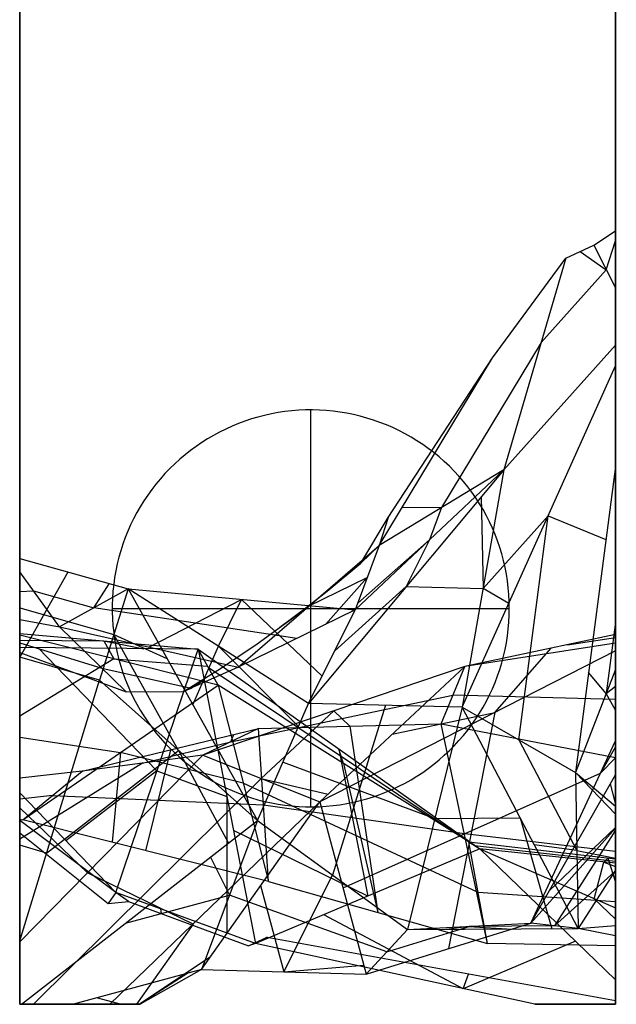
# Model space of a CAD drawing. Header units: millimetres. Extents: x -260 to 262, y -307 to 260.
# Tile 2 of 15: x -129 to -99, y -307 to -258. Entities that reach past the tile are written whole.
import ezdxf

# ---------------------------------------------------------------- set-up
doc = ezdxf.new("R2010")
doc.units = ezdxf.units.MM
doc.layers.add('Mineral Sculptural Table - Ferm Living', color=7, linetype='Continuous', true_color=0x000000)

msp = doc.modelspace()

# ---------------------------------------------------------------- linework, layer by layer
at = {"layer": 'Mineral Sculptural Table - Ferm Living', "color": 18, "true_color": 0x000000}
for p, q in [((-128.719, -51.566), (-128.763, -298.838)), ((-128.761, -289.754, 470), (-128.719, -51.566, 470)), ((-128.719, -51.566, 406.025), (-128.761, -286.718, 406.025)), ((-98.719, -51.566), (-98.764, -307.276)), ((-98.719, -51.566, 406.025), (-98.762, -290.71, 406.025)), ((-98.758, -268.501, 470), (-98.719, -51.566, 470)), ((-99.849, -269.224, 470), (-98.758, -268.501, 470)), ((-98.758, -271.375, 460.104), (-98.758, -268.501, 470)), ((-101.259, -269.885, 470), (-99.849, -269.224, 470)), ((-99.849, -269.224, 470), (-98.758, -271.375, 460.104)), ((-99.221, -270.462, 464.306), (-98.758, -268.998, 468.289)), ((-100.534, -269.545, 470), (-99.221, -270.462, 464.306)), ((-104.959, -274.895, 470), (-101.259, -269.885, 470)), ((-101.259, -269.885, 470), (-104.375, -280.537, 435.844)), ((-102.498, -274.121, 456.42), (-99.221, -270.462, 464.306)), ((-98.759, -274.265, 449.362), (-98.758, -271.375, 460.104)), ((-102.498, -274.121, 456.42), (-107.519, -282.443, 448.323)), ((-98.759, -274.265, 449.362), (-104.375, -280.537, 435.844)), ((-98.759, -275.306, 445.178), (-98.759, -274.265, 449.362)), ((-110.664, -284.35, 460.803), (-104.959, -274.895, 470)), ((-110.203, -282.937, 470), (-104.959, -274.895, 470)), ((-106.478, -292.501, 392.118), (-98.759, -275.306, 445.178)), ((-98.76, -280.383, 431.315), (-98.759, -275.306, 445.178)), ((-104.375, -280.537, 435.844), (-114.213, -292.311, 391.543)), ((-111.866, -287.599, 435.735), (-104.375, -280.537, 435.844)), ((-104.375, -280.537, 435.844), (-110.664, -284.35, 460.803)), ((-104.375, -280.537, 435.844), (-106.478, -292.501, 392.118)), ((-98.76, -280.383, 431.315), (-100.776, -295.788, 387.659)), ((-98.762, -290.603, 406.3), (-98.76, -280.383, 431.315)), ((-105.52, -281.908, 430.688), (-105.426, -286.519, 413.981)), ((-107.519, -282.443, 448.323), (-109.523, -282.458, 462.642)), ((-107.519, -282.443, 448.323), (-108.12, -284.068, 435.79)), ((-111.582, -285.244, 470), (-110.203, -282.937, 470)), ((-110.203, -282.937, 470), (-110.664, -284.35, 460.803)), ((-102.15, -282.86, 421.867), (-105.426, -286.519, 413.981)), ((-103.627, -294.145, 389.889), (-102.15, -282.86, 421.867)), ((-102.15, -282.86, 421.867), (-99.241, -284.058, 420.9)), ((-108.12, -284.068, 435.79), (-111.741, -287.26, 438.352)), ((-108.12, -284.068, 435.79), (-109.294, -286.424, 413.694)), ((-117.766, -290.49, 457.031), (-110.664, -284.35, 460.803)), ((-110.664, -284.35, 460.803), (-111.866, -287.599, 435.735)), ((-111.582, -285.244, 470), (-110.664, -284.35, 460.803)), ((-128.761, -289.988, 343.598), (-128.761, -285.012, 375.264)), ((-128.761, -285.012, 375.264), (-128.761, -285.688, 389.152)), ((-128.761, -285.012, 375.264), (-123.305, -286.547, 376.821)), ((-113.278, -286.661, 470), (-111.582, -285.244, 470)), ((-126.754, -288.457, 435.011), (-128.761, -285.688, 389.152)), ((-128.761, -285.688, 389.152), (-128.761, -288.084, 434.969)), ((-126.341, -285.693, 375.955), (-128.757, -289.99, 343.598)), ((-114.215, -287.42, 458.917), (-111.265, -285.974, 448.269)), ((-111.265, -285.974, 448.269), (-113.364, -288.333, 441.141)), ((-128.761, -286.665, 405.086), (-128.065, -286.648, 405.05)), ((-128.065, -286.648, 405.05), (-125.03, -287.502, 405.916)), ((-123.305, -286.547, 376.821), (-126.754, -288.457, 435.011)), ((-125.03, -287.502, 405.916), (-124.26, -286.279, 376.549)), ((-123.305, -286.547, 376.821), (-124.753, -291.134, 343.899)), ((-114.213, -292.311, 391.543), (-123.305, -286.547, 376.821)), ((-123.305, -286.547, 376.821), (-111.866, -287.599, 435.735)), ((-123.305, -286.547, 376.821), (-116.79, -298.218, 344.844)), ((-115.022, -288.018, 470), (-113.278, -286.661, 470)), ((-109.294, -286.424, 413.694), (-112.895, -289.664, 416.365)), ((-109.294, -286.424, 413.694), (-105.426, -286.519, 413.981)), ((-104.13, -287.271, 408.258), (-105.426, -286.519, 413.981)), ((-122.26, -289.473, 446.021), (-117.586, -287.073, 406.278)), ((-118.759, -289.429, 384.182), (-117.586, -287.073, 406.278)), ((-117.586, -287.073, 406.278), (-113.532, -290.944, 404.365)), ((-128.761, -287.497, 359.575), (-124.029, -288.841, 360.36)), ((-114.816, -289.045, 446.383), (-125.03, -287.502, 405.916)), ((-111.866, -287.599, 435.735), (-117.766, -290.49, 457.031)), ((-114.215, -287.42, 458.917), (-115.67, -288.49, 470)), ((-114.213, -292.311, 391.543), (-111.866, -287.599, 435.735)), ((-128.761, -288.084, 434.969), (-128.761, -289.754, 470)), ((-128.761, -288.084, 434.969), (-126.754, -288.457, 435.011)), ((-116.812, -289.315, 470), (-115.022, -288.018, 470)), ((-126.754, -288.457, 435.011), (-117.766, -290.49, 457.031)), ((-123.405, -291.73, 470), (-126.754, -288.457, 435.011)), ((-98.761, -288.225, 412.12), (-99.23, -291.809, 401.963)), ((-128.761, -289.503, 44.376), (-128.761, -288.789, 70.993)), ((-128.761, -288.789, 70.993), (-128.761, -288.875, 72.52)), ((-128.761, -288.789, 70.993), (-119.785, -289.576, 68.829)), ((-118.772, -291.392, 99.268), (-128.761, -288.875, 72.52)), ((-128.761, -288.875, 72.52), (-128.761, -290.352, 81.144)), ((-128.761, -289.125, 58.46), (-124.535, -289.16, 69.974)), ((-124.535, -289.16, 69.974), (-122.508, -289.554, 61.41)), ((-124.535, -289.16, 69.974), (-124.028, -290.068, 85.193)), ((-120.771, -294.676, 344.371), (-124.029, -288.841, 360.36)), ((-124.029, -288.841, 360.36), (-121.353, -290.044, 367.24)), ((-98.761, -288.844, 243.986), (-106.352, -290.447, 224.835)), ((-101.179, -289.355, 237.887), (-98.761, -288.984, 240.625)), ((-98.761, -288.844, 243.986), (-98.761, -289.668, 250.37)), ((-98.761, -289.284, 233.432), (-98.761, -288.844, 243.986)), ((-128.763, -296.823, 12.743), (-128.761, -289.503, 44.376)), ((-128.761, -289.263, 456.841), (-124.631, -290.531, 457.189)), ((-119.785, -289.576, 68.829), (-128.761, -289.503, 44.376)), ((-127.834, -289.511, 46.902), (-121.85, -295.71, 36.623)), ((-123.915, -301.844, 4.417), (-119.785, -289.576, 68.829)), ((-120.047, -292.383, 360.833), (-118.759, -289.429, 384.182)), ((-119.785, -289.576, 68.829), (-116.889, -304.415, 5.189)), ((-118.772, -291.392, 99.268), (-119.785, -289.576, 68.829)), ((-119.785, -289.576, 68.829), (-105.586, -299.645, 63.24)), ((-118.759, -289.429, 384.182), (-114.722, -293.478, 382.318)), ((-118.645, -290.549, 470), (-116.812, -289.315, 470)), ((-98.761, -289.668, 250.37), (-113.654, -297.27, 247.301)), ((-98.761, -289.284, 233.432), (-106.352, -290.447, 224.835)), ((-104.83, -292.766, 249.119), (-101.997, -289.527, 235.824)), ((-98.762, -295.03, 201.065), (-98.761, -289.284, 233.432)), ((-98.761, -289.668, 250.37), (-98.762, -294.201, 273.998)), ((-128.764, -304.278, 302.324), (-128.761, -289.988, 343.598)), ((-124.028, -290.068, 85.193), (-128.762, -292.947, 99.1)), ((-128.761, -289.754, 470), (-123.405, -291.73, 470)), ((-124.753, -291.134, 343.899), (-128.761, -289.988, 343.598)), ((-124.028, -290.068, 85.193), (-119.301, -290.442, 83.351)), ((-128.761, -290.352, 81.144), (-128.762, -291.742, 90.31)), ((-124.631, -290.531, 457.189), (-120.137, -291.548, 468.199)), ((-117.766, -290.49, 457.031), (-120.52, -291.719, 470)), ((-120.52, -291.719, 470), (-118.645, -290.549, 470)), ((-106.352, -290.447, 224.835), (-119.546, -294.919, 220.174)), ((-119.278, -290.484, 84.049), (-105.863, -299.463, 84.536)), ((-113.654, -297.27, 247.301), (-106.352, -290.447, 224.835)), ((-107.536, -293.34, 199.917), (-106.352, -290.447, 224.835)), ((-98.762, -290.603, 406.3), (-100.776, -295.788, 387.659)), ((-98.763, -297.485, 388.565), (-98.762, -290.603, 406.3)), ((-128.764, -304.278, 302.324), (-124.753, -291.134, 343.899)), ((-124.753, -291.134, 343.899), (-116.79, -298.218, 344.844)), ((-120.137, -291.548, 468.199), (-119.579, -291.176, 470.001)), ((-99.23, -291.809, 401.963), (-100.117, -290.754, 401.926)), ((-128.61, -298.18, 147.383), (-118.772, -291.392, 99.268)), ((-120.525, -291.719, 470), (-120.137, -291.548, 468.199)), ((-106.14, -299.28, 105.832), (-118.772, -291.392, 99.268)), ((-118.772, -291.392, 99.268), (-116.236, -301.282, 149.029)), ((-99.23, -291.809, 401.963), (-98.762, -291.435, 404.156)), ((-128.762, -291.742, 90.31), (-128.762, -294.253, 109.567)), ((-123.405, -291.73, 470), (-120.52, -291.719, 470)), ((-118.138, -294.248, 209.247), (-106.944, -291.894, 212.376)), ((-98.762, -292.118, 217.361), (-106.944, -291.894, 212.376)), ((-98.762, -292.656, 401.009), (-99.23, -291.809, 401.963)), ((-116.79, -298.218, 344.844), (-114.213, -292.311, 391.543)), ((-112.949, -292.683, 222.505), (-116.6, -296.094, 233.738)), ((-106.478, -292.501, 392.118), (-114.213, -292.311, 391.543)), ((-110.345, -292.406, 391.831), (-113.015, -300.964, 342.501)), ((-112.949, -292.683, 222.505), (-112.133, -293.458, 199.119)), ((-106.478, -292.501, 392.118), (-109.24, -303.709, 340.157)), ((-100.641, -303.66, 346.824), (-106.478, -292.501, 392.118)), ((-106.478, -292.501, 392.118), (-100.776, -295.788, 387.659)), ((-110.003, -293.859, 236.068), (-104.83, -292.766, 249.119)), ((-104.83, -292.766, 249.119), (-107.168, -304.668, 303.487)), ((-125.615, -295.724, 196.851), (-116.73, -293.577, 198.321)), ((-116.73, -293.577, 198.321), (-119.546, -294.919, 220.174)), ((-116.73, -293.577, 198.321), (-107.536, -293.34, 199.917)), ((-116.236, -301.282, 149.029), (-116.73, -293.577, 198.321)), ((-112.133, -293.458, 199.119), (-110.721, -302.844, 149.314)), ((-105.205, -304.406, 149.6), (-107.536, -293.34, 199.917)), ((-107.536, -293.34, 199.917), (-98.762, -295.03, 201.065)), ((-128.762, -294.012, 107.566), (-123.691, -294.786, 123.325)), ((-118.138, -294.248, 209.247), (-117.988, -293.881, 198.113)), ((-103.627, -294.145, 389.889), (-100.708, -299.724, 367.242)), ((-128.762, -294.253, 109.567), (-128.763, -298.168, 146.863)), ((-122.581, -295.321, 208.513), (-118.138, -294.248, 209.247)), ((-121.173, -294.65, 197.586), (-122.423, -299.731, 148.206)), ((-112.685, -294.611, 66.034), (-111.238, -302.03, 34.214)), ((-112.456, -295.336, 102.55), (-112.685, -294.611, 66.034)), ((-103.027, -303.39, 309.679), (-98.762, -294.201, 273.998)), ((-98.762, -294.503, 277.091), (-99.516, -295.826, 280.308)), ((-98.762, -294.201, 273.998), (-98.762, -295.912, 291.49)), ((-128.764, -304.321, 240.634), (-119.546, -294.919, 220.174)), ((-127.412, -299.849, 316.333), (-120.771, -294.676, 344.371)), ((-119.546, -294.919, 220.174), (-125.615, -295.724, 196.851)), ((-123.691, -294.786, 123.325), (-124.111, -299.308, 147.981)), ((-117.504, -296.337, 124.149), (-123.691, -294.786, 123.325)), ((-120.771, -294.676, 344.371), (-118.251, -299.356, 338.677)), ((-119.546, -294.919, 220.174), (-113.654, -297.27, 247.301)), ((-99.516, -295.826, 280.308), (-98.762, -295.059, 282.773)), ((-98.764, -304.531, 150.994), (-98.762, -295.03, 201.065)), ((-122.581, -295.321, 208.513), (-128.763, -299.157, 215.878)), ((-115.501, -295.264, 368.194), (-107.859, -298.105, 366.138)), ((-112.456, -295.336, 102.55), (-110.721, -302.844, 149.314)), ((-128.762, -296.074, 196.478), (-128.763, -296.712, 201.468)), ((-128.763, -298.144, 148.589), (-128.762, -296.074, 196.478)), ((-125.615, -295.724, 196.851), (-128.762, -296.074, 196.478)), ((-128.61, -298.18, 147.383), (-125.615, -295.724, 196.851)), ((-128.077, -307.472, 259.741), (-116.6, -296.094, 233.738)), ((-121.85, -295.71, 36.623), (-126.441, -299.228, 8.755)), ((-121.85, -295.71, 36.623), (-118.337, -296.995, 37.009)), ((-116.6, -296.094, 233.738), (-113.234, -296.877, 246.007)), ((-112.481, -301.608, 272.299), (-99.516, -295.826, 280.308)), ((-103.027, -303.39, 309.679), (-98.762, -295.912, 291.49)), ((-100.776, -295.788, 387.659), (-98.763, -297.485, 388.565)), ((-100.776, -295.788, 387.659), (-100.641, -303.66, 346.824)), ((-98.763, -297.884, 384.938), (-100.776, -295.788, 387.659)), ((-98.762, -295.912, 291.49), (-98.763, -298.594, 305.051)), ((-105.673, -301.843, 127.716), (-117.504, -296.337, 124.149)), ((-99.022, -296.367, 292.597), (-98.763, -297.404, 299.033)), ((-128.763, -296.712, 201.468), (-128.763, -297.562, 206.943)), ((-123.915, -301.844, 4.417), (-128.763, -296.823, 12.743)), ((-128.763, -298.206, 3.399), (-128.763, -296.823, 12.743)), ((-127.113, -296.952, 172.117), (-128.763, -297.136, 171.921)), ((-127.113, -296.952, 172.117), (-116.483, -297.43, 173.675)), ((-118.337, -296.995, 37.009), (-118.332, -303.887, 5.03)), ((-128.763, -297.562, 206.943), (-128.763, -299.697, 218.684)), ((-128.763, -297.58, 207.06), (-125.352, -300.841, 233.061)), ((-124.221, -307.471, 271.688), (-113.654, -297.27, 247.301)), ((-119.611, -305.717, 296.319), (-113.654, -297.27, 247.301)), ((-116.483, -297.43, 173.675), (-106.371, -298.873, 174.758)), ((-113.654, -297.27, 247.301), (-111.308, -305.946, 297.296)), ((-98.763, -297.884, 384.938), (-98.763, -297.485, 388.565)), ((-107.859, -298.105, 366.138), (-103.559, -298.081, 369.471)), ((-103.559, -298.081, 369.471), (-101.962, -303.667, 345.8)), ((-98.764, -304.025, 352.641), (-98.763, -297.884, 384.938)), ((-128.763, -298.168, 146.863), (-128.763, -298.144, 148.589)), ((-128.763, -298.144, 148.589), (-128.61, -298.18, 147.383)), ((-128.763, -298.168, 146.863), (-128.61, -298.18, 147.383)), ((-123.915, -301.844, 4.417), (-128.763, -298.206, 3.399)), ((-128.763, -298.838), (-128.763, -298.206, 3.399)), ((-128.671, -307.472, 294.683), (-116.79, -298.218, 344.844)), ((-116.236, -301.282, 149.029), (-128.61, -298.18, 147.383)), ((-116.79, -298.218, 344.844), (-119.611, -305.717, 296.319)), ((-116.79, -298.218, 344.844), (-109.24, -303.709, 340.157)), ((-103.027, -303.39, 309.679), (-98.763, -298.594, 305.051)), ((-102.094, -301.754, 305.7), (-98.763, -298.556, 304.857)), ((-98.763, -298.594, 305.051), (-98.763, -300.709, 333.497)), ((-128.763, -298.838), (-124.308, -302.386)), ((-111.238, -302.03, 34.214), (-118, -298.72, 29.614)), ((-106.371, -298.873, 174.758), (-98.763, -299.761, 176.039)), ((-98.763, -298.698, 306.45), (-101.834, -303.525, 328.251)), ((-127.412, -299.849, 316.333), (-128.763, -299.462, 316.232)), ((-105.205, -304.406, 149.6), (-106.14, -299.28, 105.832)), ((-106.14, -299.28, 105.832), (-105.586, -299.645, 63.24)), ((-106.14, -299.28, 105.832), (-98.763, -300.149, 104.744)), ((-105.863, -299.463, 84.536), (-98.763, -300.259, 88.393)), ((-100.708, -299.724, 367.242), (-102.85, -299.437, 363.967)), ((-128.763, -299.697, 218.684), (-128.764, -304.321, 240.634)), ((-119.156, -300.062, 334.852), (-118.2, -301.968, 320.581)), ((-105.586, -299.645, 63.24), (-116.889, -304.415, 5.189)), ((-105.586, -299.645, 63.24), (-98.764, -302.617, 58.969)), ((-98.763, -300.368, 72.229), (-105.586, -299.645, 63.24)), ((-98.764, -306.242, 25.388), (-105.586, -299.645, 63.24)), ((-100.708, -299.724, 367.242), (-98.763, -300.102, 373.27)), ((-99.144, -300.104, 104.8), (-99.344, -300.307, 71.464)), ((-99.144, -300.104, 104.8), (-98.763, -301.311, 117.403)), ((-99.828, -302.153, 59.635), (-99.344, -300.307, 71.464)), ((-99.344, -300.307, 71.464), (-98.763, -300.536, 71.239)), ((-98.763, -300.149, 104.744), (-98.764, -304.531, 150.994)), ((-98.764, -302.617, 58.969), (-98.763, -300.368, 72.229)), ((-98.763, -300.368, 72.229), (-98.763, -300.149, 104.744)), ((-120.034, -303.429, 262.025), (-125.352, -300.841, 233.061)), ((-115.459, -305.832, 296.808), (-113.015, -300.964, 342.501)), ((-101.834, -303.525, 328.251), (-98.827, -300.809, 333.946)), ((-98.763, -300.709, 333.497), (-100.641, -303.66, 346.824)), ((-98.763, -300.709, 333.497), (-98.764, -303.498, 347.054)), ((-116.633, -301.494, 271.81), (-115.459, -305.832, 296.808)), ((-116.236, -301.282, 149.029), (-105.205, -304.406, 149.6)), ((-123.915, -301.844, 4.417), (-124.308, -302.386)), ((-116.889, -304.415, 5.189), (-123.915, -301.844, 4.417)), ((-123.277, -302.292), (-123.915, -301.844, 4.417)), ((-123.431, -303.391, 316.806), (-118.2, -301.968, 320.581)), ((-110.274, -304.828, 318.727), (-118.2, -301.968, 320.581)), ((-98.764, -302.306, 127.995), (-105.673, -301.843, 127.716)), ((-124.308, -302.386), (-123.277, -302.292)), ((-123.277, -302.292), (-117.24, -304.532)), ((-99.828, -302.153, 59.635), (-98.764, -303.183, 53.729)), ((-121.629, -302.903), (-121.664, -302.668, 4.664)), ((-106.425, -306.684, 7.512), (-113.452, -302.964, 22.843)), ((-98.764, -306.242, 25.388), (-98.764, -302.617, 58.969)), ((-120.034, -303.429, 262.025), (-122.884, -307.47, 285.478)), ((-111.308, -305.946, 297.296), (-103.027, -303.39, 309.679)), ((-110.274, -304.828, 318.727), (-106.134, -303.549, 324.918)), ((-109.24, -303.709, 340.157), (-103.027, -303.39, 309.679)), ((-106.134, -303.549, 324.918), (-107.263, -303.698, 341.69)), ((-101.834, -303.525, 328.251), (-106.134, -303.549, 324.918)), ((-106.134, -303.549, 324.918), (-103.967, -303.68, 308.274)), ((-100.641, -303.66, 346.824), (-103.027, -303.39, 309.679)), ((-100.641, -303.66, 346.824), (-98.764, -303.498, 347.054)), ((-98.764, -303.498, 347.054), (-98.764, -304.025, 352.641)), ((-117.24, -304.532), (-116.31, -304.082)), ((-116.31, -304.082), (-116.889, -304.415, 5.189)), ((-116.31, -304.082), (-98.764, -307.276)), ((-111.308, -305.946, 297.296), (-109.24, -303.709, 340.157)), ((-109.24, -303.709, 340.157), (-100.641, -303.66, 346.824)), ((-98.764, -304.025, 352.641), (-100.641, -303.66, 346.824)), ((-128.765, -307.472, 294.467), (-128.764, -304.278, 302.324)), ((-128.764, -304.321, 240.634), (-128.765, -307.472, 257.552)), ((-116.889, -304.415, 5.189), (-117.24, -304.532)), ((-102.822, -307.465, 8.312), (-116.889, -304.415, 5.189)), ((-100.774, -304.299, 36.538), (-106.425, -306.684, 7.512)), ((-98.764, -304.531, 150.994), (-105.205, -304.406, 149.6)), ((-122.741, -307.47, 286.956), (-119.152, -305.066, 292.54)), ((-115.459, -305.832, 296.808), (-111.429, -305.497, 294.708)), ((-119.611, -305.717, 296.319), (-126.058, -307.471, 291.665)), ((-120.304, -305.906, 295.819), (-122.73, -307.47, 287.501)), ((-119.611, -305.717, 296.319), (-122.693, -307.47, 287.454)), ((-119.611, -305.717, 296.319), (-111.308, -305.946, 297.296)), ((-106.425, -306.684, 7.512), (-106.167, -305.958, 0)), ((-98.765, -307.464, 15.988), (-98.764, -306.242, 25.388)), ((-128.765, -307.472, 257.552), (-124.221, -307.471, 271.688)), ((-128.765, -307.472, 274), (-123.997, -307.471, 274)), ((-128.671, -307.472, 294.683), (-128.765, -307.472, 294.467)), ((-128.765, -307.472, 257.552), (-128.765, -307.472, 294.467)), ((-126.058, -307.471, 291.665), (-128.671, -307.472, 294.683)), ((-122.693, -307.47, 287.454), (-126.058, -307.471, 291.665)), ((-124.841, -307.14, 292.543), (-123.661, -307.471, 288.665)), ((-124.221, -307.471, 271.688), (-122.693, -307.47, 287.454)), ((-98.765, -307.464, 15.988), (-102.822, -307.465, 8.312)), ((-102.822, -307.465, 8.312), (-100.845, -307.465, 4.934)), ((-100.845, -307.465, 4.934), (-98.765, -307.464, 1.618)), ((-100.378, -307.465, 12.935), (-98.765, -307.464, 12.935)), ((-98.764, -307.276), (-98.765, -307.464, 1.618)), ((-98.765, -307.464, 1.618), (-98.765, -307.464, 15.988))]:
    msp.add_line(p, q, dxfattribs=at)
at = {"layer": 'Mineral Sculptural Table - Ferm Living'}
for p, q in [((-116.428, -277.798, -2), (-116.764, -277.884, -2)), ((-116.428, -277.798), (-116.764, -277.884)), ((-116.428, -277.798, -1), (-116.764, -277.884, -1)), ((-116.089, -277.723, -2), (-116.428, -277.798, -2)), ((-116.089, -277.723), (-116.428, -277.798)), ((-116.089, -277.723, -1), (-116.428, -277.798, -1)), ((-115.747, -277.66, -2), (-116.089, -277.723, -2)), ((-115.747, -277.66), (-116.089, -277.723)), ((-115.747, -277.66, -1), (-116.089, -277.723, -1)), ((-115.404, -277.609, -2), (-115.747, -277.66, -2)), ((-115.404, -277.609), (-115.747, -277.66)), ((-115.404, -277.609, -1), (-115.747, -277.66, -1)), ((-115.059, -277.57, -2), (-115.404, -277.609, -2)), ((-115.059, -277.57), (-115.404, -277.609)), ((-115.059, -277.57, -1), (-115.404, -277.609, -1)), ((-114.713, -277.543, -2), (-115.059, -277.57, -2)), ((-114.713, -277.543), (-115.059, -277.57)), ((-114.713, -277.543, -1), (-115.059, -277.57, -1)), ((-114.366, -277.528, -2), (-114.713, -277.543, -2)), ((-114.366, -277.528), (-114.713, -277.543)), ((-114.366, -277.528, -1), (-114.713, -277.543, -1)), ((-114.019, -277.525, -2), (-114.366, -277.528, -2)), ((-114.019, -277.525), (-114.366, -277.528)), ((-114.019, -277.525, -1), (-114.366, -277.528, -1)), ((-114.106, -277.525, -2), (-114.106, -277.525)), ((-114.106, -297.525, -2), (-114.106, -277.525, -2)), ((-114.106, -297.525), (-114.106, -277.525)), ((-113.672, -277.534, -2), (-114.019, -277.525, -2)), ((-113.672, -277.534), (-114.019, -277.525)), ((-113.672, -277.534, -1), (-114.019, -277.525, -1)), ((-113.326, -277.555, -2), (-113.672, -277.534, -2)), ((-113.326, -277.555), (-113.672, -277.534)), ((-113.326, -277.555, -1), (-113.672, -277.534, -1)), ((-112.98, -277.588, -2), (-113.326, -277.555, -2)), ((-112.98, -277.588), (-113.326, -277.555)), ((-112.98, -277.588, -1), (-113.326, -277.555, -1)), ((-112.636, -277.633, -2), (-112.98, -277.588, -2)), ((-112.636, -277.633), (-112.98, -277.588)), ((-112.636, -277.633, -1), (-112.98, -277.588, -1)), ((-112.293, -277.69, -2), (-112.636, -277.633, -2)), ((-112.293, -277.69), (-112.636, -277.633)), ((-112.293, -277.69, -1), (-112.636, -277.633, -1)), ((-111.953, -277.759, -2), (-112.293, -277.69, -2)), ((-111.953, -277.759), (-112.293, -277.69)), ((-111.953, -277.759, -1), (-112.293, -277.69, -1)), ((-111.616, -277.84, -2), (-111.953, -277.759, -2)), ((-111.616, -277.84), (-111.953, -277.759)), ((-111.616, -277.84, -1), (-111.953, -277.759, -1)), ((-117.752, -278.213, -2), (-118.072, -278.345, -2)), ((-117.752, -278.213), (-118.072, -278.345)), ((-117.752, -278.213, -1), (-118.072, -278.345, -1)), ((-117.426, -278.092, -2), (-117.752, -278.213, -2)), ((-117.426, -278.092), (-117.752, -278.213)), ((-117.426, -278.092, -1), (-117.752, -278.213, -1)), ((-117.097, -277.982, -2), (-117.426, -278.092, -2)), ((-117.097, -277.982), (-117.426, -278.092)), ((-117.097, -277.982, -1), (-117.426, -278.092, -1)), ((-116.764, -277.884, -2), (-117.097, -277.982, -2)), ((-116.764, -277.884), (-117.097, -277.982)), ((-116.764, -277.884, -1), (-117.097, -277.982, -1)), ((-111.281, -277.932, -2), (-111.616, -277.84, -2)), ((-111.281, -277.932), (-111.616, -277.84)), ((-111.281, -277.932, -1), (-111.616, -277.84, -1)), ((-110.95, -278.036, -2), (-111.281, -277.932, -2)), ((-110.95, -278.036), (-111.281, -277.932)), ((-110.95, -278.036, -1), (-111.281, -277.932, -1)), ((-110.622, -278.151, -2), (-110.95, -278.036, -2)), ((-110.622, -278.151), (-110.95, -278.036)), ((-110.622, -278.151, -1), (-110.95, -278.036, -1)), ((-110.299, -278.278, -2), (-110.622, -278.151, -2)), ((-110.299, -278.278), (-110.622, -278.151)), ((-110.299, -278.278, -1), (-110.622, -278.151, -1)), ((-109.98, -278.415, -2), (-110.299, -278.278, -2)), ((-109.98, -278.415), (-110.299, -278.278)), ((-109.98, -278.415, -1), (-110.299, -278.278, -1)), ((-118.7, -278.642, -2), (-119.005, -278.807, -2)), ((-118.7, -278.642), (-119.005, -278.807)), ((-118.7, -278.642, -1), (-119.005, -278.807, -1)), ((-118.389, -278.488, -2), (-118.7, -278.642, -2)), ((-118.389, -278.488), (-118.7, -278.642)), ((-118.389, -278.488, -1), (-118.7, -278.642, -1)), ((-118.072, -278.345, -2), (-118.389, -278.488, -2)), ((-118.072, -278.345), (-118.389, -278.488)), ((-118.072, -278.345, -1), (-118.389, -278.488, -1)), ((-109.667, -278.564, -2), (-109.98, -278.415, -2)), ((-109.667, -278.564), (-109.98, -278.415)), ((-109.667, -278.564, -1), (-109.98, -278.415, -1)), ((-109.358, -278.723, -2), (-109.667, -278.564, -2)), ((-109.358, -278.723), (-109.667, -278.564)), ((-109.358, -278.723, -1), (-109.667, -278.564, -1)), ((-109.056, -278.894, -2), (-109.358, -278.723, -2)), ((-109.056, -278.894), (-109.358, -278.723)), ((-109.056, -278.894, -1), (-109.358, -278.723, -1)), ((-119.598, -279.168, -2), (-119.885, -279.364, -2)), ((-119.598, -279.168), (-119.885, -279.364)), ((-119.598, -279.168, -1), (-119.885, -279.364, -1)), ((-119.305, -278.982, -2), (-119.598, -279.168, -2)), ((-119.305, -278.982), (-119.598, -279.168)), ((-119.305, -278.982, -1), (-119.598, -279.168, -1)), ((-119.005, -278.807, -2), (-119.305, -278.982, -2)), ((-119.005, -278.807), (-119.305, -278.982)), ((-119.005, -278.807, -1), (-119.305, -278.982, -1)), ((-108.759, -279.074, -2), (-109.056, -278.894, -2)), ((-108.759, -279.074), (-109.056, -278.894)), ((-108.759, -279.074, -1), (-109.056, -278.894, -1)), ((-108.469, -279.265, -2), (-108.759, -279.074, -2)), ((-108.469, -279.265), (-108.759, -279.074)), ((-108.469, -279.265, -1), (-108.759, -279.074, -1)), ((-108.186, -279.465, -2), (-108.469, -279.265, -2)), ((-108.186, -279.465), (-108.469, -279.265)), ((-108.186, -279.465, -1), (-108.469, -279.265, -1)), ((-120.437, -279.784, -2), (-120.702, -280.009, -2)), ((-120.437, -279.784), (-120.702, -280.009)), ((-120.437, -279.784, -1), (-120.702, -280.009, -1)), ((-120.165, -279.569, -2), (-120.437, -279.784, -2)), ((-120.165, -279.569), (-120.437, -279.784)), ((-120.165, -279.569, -1), (-120.437, -279.784, -1)), ((-119.885, -279.364, -2), (-120.165, -279.569, -2)), ((-119.885, -279.364), (-120.165, -279.569)), ((-119.885, -279.364, -1), (-120.165, -279.569, -1)), ((-107.91, -279.676, -2), (-108.186, -279.465, -2)), ((-107.91, -279.676), (-108.186, -279.465)), ((-107.91, -279.676, -1), (-108.186, -279.465, -1)), ((-107.641, -279.895, -2), (-107.91, -279.676, -2)), ((-107.641, -279.895), (-107.91, -279.676)), ((-107.641, -279.895, -1), (-107.91, -279.676, -1)), ((-120.959, -280.242, -2), (-121.207, -280.484, -2)), ((-120.959, -280.242), (-121.207, -280.484)), ((-120.959, -280.242, -1), (-121.207, -280.484, -1)), ((-120.702, -280.009, -2), (-120.959, -280.242, -2)), ((-120.702, -280.009), (-120.959, -280.242)), ((-120.702, -280.009, -1), (-120.959, -280.242, -1)), ((-107.38, -280.124, -2), (-107.641, -279.895, -2)), ((-107.38, -280.124), (-107.641, -279.895)), ((-107.38, -280.124, -1), (-107.641, -279.895, -1)), ((-107.127, -280.362, -2), (-107.38, -280.124, -2)), ((-107.127, -280.362), (-107.38, -280.124)), ((-107.127, -280.362, -1), (-107.38, -280.124, -1)), ((-121.448, -280.735, -2), (-121.679, -280.994, -2)), ((-121.448, -280.735), (-121.679, -280.994)), ((-121.448, -280.735, -1), (-121.679, -280.994, -1)), ((-121.207, -280.484, -2), (-121.448, -280.735, -2)), ((-121.207, -280.484), (-121.448, -280.735)), ((-121.207, -280.484, -1), (-121.448, -280.735, -1)), ((-106.883, -280.609, -2), (-107.127, -280.362, -2)), ((-106.883, -280.609), (-107.127, -280.362)), ((-106.883, -280.609, -1), (-107.127, -280.362, -1)), ((-106.647, -280.864, -2), (-106.883, -280.609, -2)), ((-106.647, -280.864), (-106.883, -280.609)), ((-106.647, -280.864, -1), (-106.883, -280.609, -1)), ((-121.901, -281.261, -2), (-122.114, -281.535, -2)), ((-121.901, -281.261), (-122.114, -281.535)), ((-121.901, -281.261, -1), (-122.114, -281.535, -1)), ((-121.679, -280.994, -2), (-121.901, -281.261, -2)), ((-121.679, -280.994), (-121.901, -281.261)), ((-121.679, -280.994, -1), (-121.901, -281.261, -1)), ((-106.421, -281.126, -2), (-106.647, -280.864, -2)), ((-106.421, -281.126), (-106.647, -280.864)), ((-106.421, -281.126, -1), (-106.647, -280.864, -1)), ((-106.203, -281.397, -2), (-106.421, -281.126, -2)), ((-106.203, -281.397), (-106.421, -281.126)), ((-106.203, -281.397, -1), (-106.421, -281.126, -1)), ((-122.114, -281.535, -2), (-122.317, -281.817, -2)), ((-122.114, -281.535), (-122.317, -281.817)), ((-122.114, -281.535, -1), (-122.317, -281.817, -1)), ((-105.995, -281.675, -2), (-106.203, -281.397, -2)), ((-105.995, -281.675), (-106.203, -281.397)), ((-105.995, -281.675, -1), (-106.203, -281.397, -1)), ((-105.797, -281.96, -2), (-105.995, -281.675, -2)), ((-105.797, -281.96), (-105.995, -281.675)), ((-105.797, -281.96, -1), (-105.995, -281.675, -1)), ((-122.51, -282.105, -2), (-122.693, -282.4, -2)), ((-122.51, -282.105), (-122.693, -282.4)), ((-122.51, -282.105, -1), (-122.693, -282.4, -1)), ((-122.317, -281.817, -2), (-122.51, -282.105, -2)), ((-122.317, -281.817), (-122.51, -282.105)), ((-122.317, -281.817, -1), (-122.51, -282.105, -1)), ((-105.609, -282.252, -2), (-105.797, -281.96, -2)), ((-105.609, -282.252), (-105.797, -281.96)), ((-105.609, -282.252, -1), (-105.797, -281.96, -1)), ((-105.431, -282.55, -2), (-105.609, -282.252, -2)), ((-105.431, -282.55), (-105.609, -282.252)), ((-105.431, -282.55, -1), (-105.609, -282.252, -1)), ((-122.866, -282.701, -2), (-123.028, -283.008, -2)), ((-122.866, -282.701), (-123.028, -283.008)), ((-122.866, -282.701, -1), (-123.028, -283.008, -1)), ((-122.693, -282.4, -2), (-122.866, -282.701, -2)), ((-122.693, -282.4), (-122.866, -282.701)), ((-122.693, -282.4, -1), (-122.866, -282.701, -1)), ((-105.264, -282.854, -2), (-105.431, -282.55, -2)), ((-105.264, -282.854), (-105.431, -282.55)), ((-105.264, -282.854, -1), (-105.431, -282.55, -1)), ((-123.028, -283.008, -2), (-123.179, -283.32, -2)), ((-123.028, -283.008), (-123.179, -283.32)), ((-123.028, -283.008, -1), (-123.179, -283.32, -1)), ((-105.107, -283.164, -2), (-105.264, -282.854, -2)), ((-105.107, -283.164), (-105.264, -282.854)), ((-105.107, -283.164, -1), (-105.264, -282.854, -1)), ((-104.961, -283.478, -2), (-105.107, -283.164, -2)), ((-104.961, -283.478), (-105.107, -283.164)), ((-104.961, -283.478, -1), (-105.107, -283.164, -1)), ((-123.319, -283.638, -2), (-123.449, -283.96, -2)), ((-123.319, -283.638), (-123.449, -283.96)), ((-123.319, -283.638, -1), (-123.449, -283.96, -1)), ((-123.179, -283.32, -2), (-123.319, -283.638, -2)), ((-123.179, -283.32), (-123.319, -283.638)), ((-123.179, -283.32, -1), (-123.319, -283.638, -1)), ((-104.826, -283.798, -2), (-104.961, -283.478, -2)), ((-104.826, -283.798), (-104.961, -283.478)), ((-104.826, -283.798, -1), (-104.961, -283.478, -1)), ((-123.449, -283.96, -2), (-123.567, -284.286, -2)), ((-123.449, -283.96), (-123.567, -284.286)), ((-123.449, -283.96, -1), (-123.567, -284.286, -1)), ((-104.702, -284.123, -2), (-104.826, -283.798, -2)), ((-104.702, -284.123), (-104.826, -283.798)), ((-104.702, -284.123, -1), (-104.826, -283.798, -1)), ((-104.59, -284.451, -2), (-104.702, -284.123, -2)), ((-104.59, -284.451), (-104.702, -284.123)), ((-104.59, -284.451, -1), (-104.702, -284.123, -1)), ((-123.674, -284.617, -2), (-123.769, -284.95, -2)), ((-123.674, -284.617), (-123.769, -284.95)), ((-123.674, -284.617, -1), (-123.769, -284.95, -1)), ((-123.567, -284.286, -2), (-123.674, -284.617, -2)), ((-123.567, -284.286), (-123.674, -284.617)), ((-123.567, -284.286, -1), (-123.674, -284.617, -1)), ((-104.489, -284.783, -2), (-104.59, -284.451, -2)), ((-104.489, -284.783), (-104.59, -284.451)), ((-104.489, -284.783, -1), (-104.59, -284.451, -1)), ((-123.769, -284.95, -2), (-123.852, -285.287, -2)), ((-123.769, -284.95), (-123.852, -285.287)), ((-123.769, -284.95, -1), (-123.852, -285.287, -1)), ((-104.4, -285.119, -2), (-104.489, -284.783, -2)), ((-104.4, -285.119), (-104.489, -284.783)), ((-104.4, -285.119, -1), (-104.489, -284.783, -1)), ((-104.322, -285.457, -2), (-104.4, -285.119, -2)), ((-104.322, -285.457), (-104.4, -285.119)), ((-104.322, -285.457, -1), (-104.4, -285.119, -1)), ((-123.924, -285.627, -2), (-123.984, -285.969, -2)), ((-123.924, -285.627), (-123.984, -285.969)), ((-123.924, -285.627, -1), (-123.984, -285.969, -1)), ((-123.852, -285.287, -2), (-123.924, -285.627, -2)), ((-123.852, -285.287), (-123.924, -285.627)), ((-123.852, -285.287, -1), (-123.924, -285.627, -1)), ((-104.256, -285.798, -2), (-104.322, -285.457, -2)), ((-104.256, -285.798), (-104.322, -285.457)), ((-104.256, -285.798, -1), (-104.322, -285.457, -1)), ((-123.984, -285.969, -2), (-124.032, -286.313, -2)), ((-123.984, -285.969), (-124.032, -286.313)), ((-123.984, -285.969, -1), (-124.032, -286.313, -1)), ((-104.202, -286.141, -2), (-104.256, -285.798, -2)), ((-104.202, -286.141), (-104.256, -285.798)), ((-104.202, -286.141, -1), (-104.256, -285.798, -1)), ((-104.16, -286.485, -2), (-104.202, -286.141, -2)), ((-104.16, -286.485), (-104.202, -286.141)), ((-104.16, -286.485, -1), (-104.202, -286.141, -1)), ((-124.068, -286.658, -2), (-124.092, -287.004, -2)), ((-124.068, -286.658), (-124.092, -287.004)), ((-124.068, -286.658, -1), (-124.092, -287.004, -1)), ((-124.032, -286.313, -2), (-124.068, -286.658, -2)), ((-124.032, -286.313), (-124.068, -286.658)), ((-124.032, -286.313, -1), (-124.068, -286.658, -1)), ((-104.13, -286.831, -2), (-104.16, -286.485, -2)), ((-104.13, -286.831), (-104.16, -286.485)), ((-104.13, -286.831, -1), (-104.16, -286.485, -1)), ((-124.092, -287.004, -2), (-124.104, -287.351, -2)), ((-124.092, -287.004), (-124.104, -287.351)), ((-124.092, -287.004, -1), (-124.104, -287.351, -1)), ((-104.112, -287.178, -2), (-104.13, -286.831, -2)), ((-104.112, -287.178), (-104.13, -286.831)), ((-104.112, -287.178, -1), (-104.13, -286.831, -1)), ((-104.106, -287.525, -2), (-104.112, -287.178, -2)), ((-104.106, -287.525), (-104.112, -287.178)), ((-104.106, -287.525, -1), (-104.112, -287.178, -1)), ((-124.106, -287.525, -2), (-124.106, -287.525)), ((-124.106, -287.525, -2), (-104.106, -287.525, -2)), ((-124.106, -287.525), (-104.106, -287.525)), ((-124.104, -287.351, -2), (-124.104, -287.698, -2)), ((-124.104, -287.351), (-124.104, -287.698)), ((-124.104, -287.351, -1), (-124.104, -287.698, -1)), ((-124.104, -287.698, -2), (-124.092, -288.045, -2)), ((-124.104, -287.698), (-124.092, -288.045)), ((-124.104, -287.698, -1), (-124.092, -288.045, -1)), ((-104.112, -287.872, -2), (-104.106, -287.525, -2)), ((-104.112, -287.872), (-104.106, -287.525)), ((-104.112, -287.872, -1), (-104.106, -287.525, -1)), ((-104.106, -287.525, -2), (-104.106, -287.525)), ((-124.092, -288.045, -2), (-124.068, -288.391, -2)), ((-124.092, -288.045), (-124.068, -288.391)), ((-124.092, -288.045, -1), (-124.068, -288.391, -1)), ((-104.16, -288.564, -2), (-104.13, -288.218, -2)), ((-104.16, -288.564), (-104.13, -288.218)), ((-104.16, -288.564, -1), (-104.13, -288.218, -1)), ((-104.13, -288.218, -2), (-104.112, -287.872, -2)), ((-104.13, -288.218), (-104.112, -287.872)), ((-104.13, -288.218, -1), (-104.112, -287.872, -1)), ((-124.068, -288.391, -2), (-124.032, -288.737, -2)), ((-124.068, -288.391), (-124.032, -288.737)), ((-124.068, -288.391, -1), (-124.032, -288.737, -1)), ((-104.202, -288.909, -2), (-104.16, -288.564, -2)), ((-104.202, -288.909), (-104.16, -288.564)), ((-104.202, -288.909, -1), (-104.16, -288.564, -1)), ((-124.032, -288.737, -2), (-123.984, -289.08, -2)), ((-124.032, -288.737), (-123.984, -289.08)), ((-124.032, -288.737, -1), (-123.984, -289.08, -1)), ((-123.984, -289.08, -2), (-123.924, -289.422, -2)), ((-123.984, -289.08), (-123.924, -289.422)), ((-123.984, -289.08, -1), (-123.924, -289.422, -1)), ((-104.256, -289.252, -2), (-104.202, -288.909, -2)), ((-104.256, -289.252), (-104.202, -288.909)), ((-104.256, -289.252, -1), (-104.202, -288.909, -1)), ((-123.924, -289.422, -2), (-123.852, -289.762, -2)), ((-123.924, -289.422), (-123.852, -289.762)), ((-123.924, -289.422, -1), (-123.852, -289.762, -1)), ((-104.4, -289.931, -2), (-104.322, -289.593, -2)), ((-104.4, -289.931), (-104.322, -289.593)), ((-104.4, -289.931, -1), (-104.322, -289.593, -1)), ((-104.322, -289.593, -2), (-104.256, -289.252, -2)), ((-104.322, -289.593), (-104.256, -289.252)), ((-104.322, -289.593, -1), (-104.256, -289.252, -1)), ((-123.852, -289.762, -2), (-123.769, -290.099, -2)), ((-123.852, -289.762), (-123.769, -290.099)), ((-123.852, -289.762, -1), (-123.769, -290.099, -1)), ((-123.769, -290.099, -2), (-123.674, -290.433, -2)), ((-123.769, -290.099), (-123.674, -290.433)), ((-123.769, -290.099, -1), (-123.674, -290.433, -1)), ((-104.489, -290.266, -2), (-104.4, -289.931, -2)), ((-104.489, -290.266), (-104.4, -289.931)), ((-104.489, -290.266, -1), (-104.4, -289.931, -1)), ((-123.674, -290.433, -2), (-123.567, -290.763, -2)), ((-123.674, -290.433), (-123.567, -290.763)), ((-123.674, -290.433, -1), (-123.567, -290.763, -1)), ((-104.702, -290.927, -2), (-104.59, -290.598, -2)), ((-104.702, -290.927), (-104.59, -290.598)), ((-104.702, -290.927, -1), (-104.59, -290.598, -1)), ((-104.59, -290.598, -2), (-104.489, -290.266, -2)), ((-104.59, -290.598), (-104.489, -290.266)), ((-104.59, -290.598, -1), (-104.489, -290.266, -1)), ((-123.567, -290.763, -2), (-123.449, -291.089, -2)), ((-123.567, -290.763), (-123.449, -291.089)), ((-123.567, -290.763, -1), (-123.449, -291.089, -1)), ((-123.449, -291.089, -2), (-123.319, -291.412, -2)), ((-123.449, -291.089), (-123.319, -291.412)), ((-123.449, -291.089, -1), (-123.319, -291.412, -1)), ((-104.826, -291.251, -2), (-104.702, -290.927, -2)), ((-104.826, -291.251), (-104.702, -290.927)), ((-104.826, -291.251, -1), (-104.702, -290.927, -1)), ((-123.319, -291.412, -2), (-123.179, -291.729, -2)), ((-123.319, -291.412), (-123.179, -291.729)), ((-123.319, -291.412, -1), (-123.179, -291.729, -1)), ((-105.107, -291.886, -2), (-104.961, -291.571, -2)), ((-105.107, -291.886), (-104.961, -291.571)), ((-105.107, -291.886, -1), (-104.961, -291.571, -1)), ((-104.961, -291.571, -2), (-104.826, -291.251, -2)), ((-104.961, -291.571), (-104.826, -291.251)), ((-104.961, -291.571, -1), (-104.826, -291.251, -1)), ((-123.179, -291.729, -2), (-123.028, -292.041, -2)), ((-123.179, -291.729), (-123.028, -292.041)), ((-123.179, -291.729, -1), (-123.028, -292.041, -1)), ((-123.028, -292.041, -2), (-122.866, -292.348, -2)), ((-123.028, -292.041), (-122.866, -292.348)), ((-123.028, -292.041, -1), (-122.866, -292.348, -1)), ((-105.264, -292.196, -2), (-105.107, -291.886, -2)), ((-105.264, -292.196), (-105.107, -291.886)), ((-105.264, -292.196, -1), (-105.107, -291.886, -1)), ((-122.866, -292.348, -2), (-122.693, -292.649, -2)), ((-122.866, -292.348), (-122.693, -292.649)), ((-122.866, -292.348, -1), (-122.693, -292.649, -1)), ((-122.693, -292.649, -2), (-122.51, -292.944, -2)), ((-122.693, -292.649), (-122.51, -292.944)), ((-122.693, -292.649, -1), (-122.51, -292.944, -1)), ((-105.609, -292.798, -2), (-105.431, -292.5, -2)), ((-105.609, -292.798), (-105.431, -292.5)), ((-105.609, -292.798, -1), (-105.431, -292.5, -1)), ((-105.431, -292.5, -2), (-105.264, -292.196, -2)), ((-105.431, -292.5), (-105.264, -292.196)), ((-105.431, -292.5, -1), (-105.264, -292.196, -1)), ((-122.51, -292.944, -2), (-122.317, -293.233, -2)), ((-122.51, -292.944), (-122.317, -293.233)), ((-122.51, -292.944, -1), (-122.317, -293.233, -1)), ((-105.995, -293.374, -2), (-105.797, -293.089, -2)), ((-105.995, -293.374), (-105.797, -293.089)), ((-105.995, -293.374, -1), (-105.797, -293.089, -1)), ((-105.797, -293.089, -2), (-105.609, -292.798, -2)), ((-105.797, -293.089), (-105.609, -292.798)), ((-105.797, -293.089, -1), (-105.609, -292.798, -1)), ((-122.317, -293.233, -2), (-122.114, -293.514, -2)), ((-122.317, -293.233), (-122.114, -293.514)), ((-122.317, -293.233, -1), (-122.114, -293.514, -1)), ((-122.114, -293.514, -2), (-121.901, -293.789, -2)), ((-122.114, -293.514), (-121.901, -293.789)), ((-122.114, -293.514, -1), (-121.901, -293.789, -1)), ((-106.421, -293.923, -2), (-106.203, -293.652, -2)), ((-106.421, -293.923), (-106.203, -293.652)), ((-106.421, -293.923, -1), (-106.203, -293.652, -1)), ((-106.203, -293.652, -2), (-105.995, -293.374, -2)), ((-106.203, -293.652), (-105.995, -293.374)), ((-106.203, -293.652, -1), (-105.995, -293.374, -1)), ((-121.901, -293.789, -2), (-121.679, -294.055, -2)), ((-121.901, -293.789), (-121.679, -294.055)), ((-121.901, -293.789, -1), (-121.679, -294.055, -1)), ((-121.679, -294.055, -2), (-121.448, -294.314, -2)), ((-121.679, -294.055), (-121.448, -294.314)), ((-121.679, -294.055, -1), (-121.448, -294.314, -1)), ((-106.647, -294.186, -2), (-106.421, -293.923, -2)), ((-106.647, -294.186), (-106.421, -293.923)), ((-106.647, -294.186, -1), (-106.421, -293.923, -1)), ((-121.448, -294.314, -2), (-121.207, -294.565, -2)), ((-121.448, -294.314), (-121.207, -294.565)), ((-121.448, -294.314, -1), (-121.207, -294.565, -1)), ((-121.207, -294.565, -2), (-120.959, -294.807, -2)), ((-121.207, -294.565), (-120.959, -294.807)), ((-121.207, -294.565, -1), (-120.959, -294.807, -1)), ((-107.127, -294.687, -2), (-106.883, -294.441, -2)), ((-107.127, -294.687), (-106.883, -294.441)), ((-107.127, -294.687, -1), (-106.883, -294.441, -1)), ((-106.883, -294.441, -2), (-106.647, -294.186, -2)), ((-106.883, -294.441), (-106.647, -294.186)), ((-106.883, -294.441, -1), (-106.647, -294.186, -1)), ((-120.959, -294.807, -2), (-120.702, -295.041, -2)), ((-120.959, -294.807), (-120.702, -295.041)), ((-120.959, -294.807, -1), (-120.702, -295.041, -1)), ((-120.702, -295.041, -2), (-120.437, -295.265, -2)), ((-120.702, -295.041), (-120.437, -295.265)), ((-120.702, -295.041, -1), (-120.437, -295.265, -1)), ((-107.91, -295.374, -2), (-107.641, -295.154, -2)), ((-107.91, -295.374), (-107.641, -295.154)), ((-107.91, -295.374, -1), (-107.641, -295.154, -1)), ((-107.641, -295.154, -2), (-107.38, -294.925, -2)), ((-107.641, -295.154), (-107.38, -294.925)), ((-107.641, -295.154, -1), (-107.38, -294.925, -1)), ((-107.38, -294.925, -2), (-107.127, -294.687, -2)), ((-107.38, -294.925), (-107.127, -294.687)), ((-107.38, -294.925, -1), (-107.127, -294.687, -1)), ((-120.437, -295.265, -2), (-120.165, -295.48, -2)), ((-120.437, -295.265), (-120.165, -295.48)), ((-120.437, -295.265, -1), (-120.165, -295.48, -1)), ((-120.165, -295.48, -2), (-119.885, -295.686, -2)), ((-120.165, -295.48), (-119.885, -295.686)), ((-120.165, -295.48, -1), (-119.885, -295.686, -1)), ((-108.469, -295.785, -2), (-108.186, -295.584, -2)), ((-108.469, -295.785), (-108.186, -295.584)), ((-108.469, -295.785, -1), (-108.186, -295.584, -1)), ((-108.186, -295.584, -2), (-107.91, -295.374, -2)), ((-108.186, -295.584), (-107.91, -295.374)), ((-108.186, -295.584, -1), (-107.91, -295.374, -1)), ((-119.885, -295.686, -2), (-119.598, -295.881, -2)), ((-119.885, -295.686), (-119.598, -295.881)), ((-119.885, -295.686, -1), (-119.598, -295.881, -1)), ((-119.598, -295.881, -2), (-119.305, -296.067, -2)), ((-119.598, -295.881), (-119.305, -296.067)), ((-119.598, -295.881, -1), (-119.305, -296.067, -1)), ((-119.305, -296.067, -2), (-119.005, -296.242, -2)), ((-119.305, -296.067), (-119.005, -296.242)), ((-119.305, -296.067, -1), (-119.005, -296.242, -1)), ((-109.358, -296.326, -2), (-109.056, -296.156, -2)), ((-109.358, -296.326), (-109.056, -296.156)), ((-109.358, -296.326, -1), (-109.056, -296.156, -1)), ((-109.056, -296.156, -2), (-108.759, -295.975, -2)), ((-109.056, -296.156), (-108.759, -295.975)), ((-109.056, -296.156, -1), (-108.759, -295.975, -1)), ((-108.759, -295.975, -2), (-108.469, -295.785, -2)), ((-108.759, -295.975), (-108.469, -295.785)), ((-108.759, -295.975, -1), (-108.469, -295.785, -1)), ((-119.005, -296.242, -2), (-118.7, -296.407, -2)), ((-119.005, -296.242), (-118.7, -296.407)), ((-119.005, -296.242, -1), (-118.7, -296.407, -1)), ((-118.7, -296.407, -2), (-118.389, -296.561, -2)), ((-118.7, -296.407), (-118.389, -296.561)), ((-118.7, -296.407, -1), (-118.389, -296.561, -1)), ((-118.389, -296.561, -2), (-118.072, -296.704, -2)), ((-118.389, -296.561), (-118.072, -296.704)), ((-118.389, -296.561, -1), (-118.072, -296.704, -1)), ((-110.299, -296.772, -2), (-109.98, -296.634, -2)), ((-110.299, -296.772), (-109.98, -296.634)), ((-110.299, -296.772, -1), (-109.98, -296.634, -1)), ((-109.98, -296.634, -2), (-109.667, -296.485, -2)), ((-109.98, -296.634), (-109.667, -296.485)), ((-109.98, -296.634, -1), (-109.667, -296.485, -1)), ((-109.667, -296.485, -2), (-109.358, -296.326, -2)), ((-109.667, -296.485), (-109.358, -296.326)), ((-109.667, -296.485, -1), (-109.358, -296.326, -1)), ((-118.072, -296.704, -2), (-117.752, -296.836, -2)), ((-118.072, -296.704), (-117.752, -296.836)), ((-118.072, -296.704, -1), (-117.752, -296.836, -1)), ((-117.752, -296.836, -2), (-117.426, -296.957, -2)), ((-117.752, -296.836), (-117.426, -296.957)), ((-117.752, -296.836, -1), (-117.426, -296.957, -1)), ((-117.426, -296.957, -2), (-117.097, -297.067, -2)), ((-117.426, -296.957), (-117.097, -297.067)), ((-117.426, -296.957, -1), (-117.097, -297.067, -1)), ((-117.097, -297.067, -2), (-116.764, -297.165, -2)), ((-117.097, -297.067), (-116.764, -297.165)), ((-117.097, -297.067, -1), (-116.764, -297.165, -1)), ((-111.616, -297.21, -2), (-111.281, -297.117, -2)), ((-111.616, -297.21), (-111.281, -297.117)), ((-111.616, -297.21, -1), (-111.281, -297.117, -1)), ((-111.281, -297.117, -2), (-110.95, -297.014, -2)), ((-111.281, -297.117), (-110.95, -297.014)), ((-111.281, -297.117, -1), (-110.95, -297.014, -1)), ((-110.95, -297.014, -2), (-110.622, -296.898, -2)), ((-110.95, -297.014), (-110.622, -296.898)), ((-110.95, -297.014, -1), (-110.622, -296.898, -1)), ((-110.622, -296.898, -2), (-110.299, -296.772, -2)), ((-110.622, -296.898), (-110.299, -296.772)), ((-110.622, -296.898, -1), (-110.299, -296.772, -1)), ((-116.764, -297.165, -2), (-116.428, -297.251, -2)), ((-116.764, -297.165), (-116.428, -297.251)), ((-116.764, -297.165, -1), (-116.428, -297.251, -1)), ((-116.428, -297.251, -2), (-116.089, -297.326, -2)), ((-116.428, -297.251), (-116.089, -297.326)), ((-116.428, -297.251, -1), (-116.089, -297.326, -1)), ((-116.089, -297.326, -2), (-115.747, -297.389, -2)), ((-116.089, -297.326), (-115.747, -297.389)), ((-116.089, -297.326, -1), (-115.747, -297.389, -1)), ((-115.747, -297.389, -2), (-115.404, -297.44, -2)), ((-115.747, -297.389), (-115.404, -297.44)), ((-115.747, -297.389, -1), (-115.404, -297.44, -1)), ((-115.404, -297.44, -2), (-115.059, -297.479, -2)), ((-115.404, -297.44), (-115.059, -297.479)), ((-115.404, -297.44, -1), (-115.059, -297.479, -1)), ((-115.059, -297.479, -2), (-114.713, -297.506, -2)), ((-115.059, -297.479), (-114.713, -297.506)), ((-115.059, -297.479, -1), (-114.713, -297.506, -1)), ((-114.713, -297.506, -2), (-114.366, -297.521, -2)), ((-114.713, -297.506), (-114.366, -297.521)), ((-114.713, -297.506, -1), (-114.366, -297.521, -1)), ((-114.366, -297.521, -2), (-114.019, -297.524, -2)), ((-114.366, -297.521), (-114.019, -297.524)), ((-114.366, -297.521, -1), (-114.019, -297.524, -1)), ((-114.106, -297.525, -2), (-114.106, -297.525)), ((-114.019, -297.524, -2), (-113.672, -297.515, -2)), ((-114.019, -297.524), (-113.672, -297.515)), ((-114.019, -297.524, -1), (-113.672, -297.515, -1)), ((-113.672, -297.515, -2), (-113.326, -297.494, -2)), ((-113.672, -297.515), (-113.326, -297.494)), ((-113.672, -297.515, -1), (-113.326, -297.494, -1)), ((-113.326, -297.494, -2), (-112.98, -297.461, -2)), ((-113.326, -297.494), (-112.98, -297.461)), ((-113.326, -297.494, -1), (-112.98, -297.461, -1)), ((-112.98, -297.461, -2), (-112.636, -297.416, -2)), ((-112.98, -297.461), (-112.636, -297.416)), ((-112.98, -297.461, -1), (-112.636, -297.416, -1)), ((-112.636, -297.416, -2), (-112.293, -297.359, -2)), ((-112.636, -297.416), (-112.293, -297.359)), ((-112.636, -297.416, -1), (-112.293, -297.359, -1)), ((-112.293, -297.359, -2), (-111.953, -297.29, -2)), ((-112.293, -297.359), (-111.953, -297.29)), ((-112.293, -297.359, -1), (-111.953, -297.29, -1)), ((-111.953, -297.29, -2), (-111.616, -297.21, -2)), ((-111.953, -297.29), (-111.616, -297.21)), ((-111.953, -297.29, -1), (-111.616, -297.21, -1))]:
    msp.add_line(p, q, dxfattribs=at)

doc.saveas('drawing.dxf')
